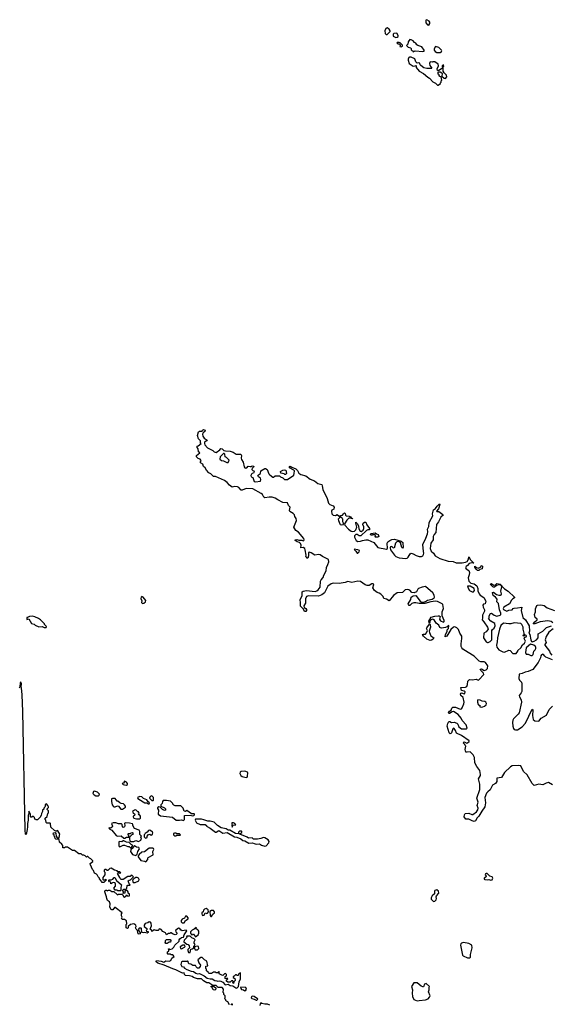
# Model space of a CAD drawing. Extents: x 2219101 to 2444320, y 201258 to 358766.
# Tile 133 of 256: x 2333247 to 2341199, y 286468 to 301212. Entities that reach past the tile are written whole.
import ezdxf

# ---------------------------------------------------------------- set-up
doc = ezdxf.new("R2010")
doc.units = 0

msp = doc.modelspace()

# ---------------------------------------------------------------- linework, layer by layer
at = {"layer": '0CON10XD'}
for points in [[(2338745, 300990), (2338790, 301035), (2338790, 301045), (2338772, 301072), (2338745, 301090), (2338725, 301081), (2338707, 301045), (2338714, 301004), (2338731, 300991), (2338745, 300990)], [(2339365, 301130), (2339381, 301155), (2339380, 301175), (2339370, 301190), (2339335, 301212), (2339322, 301205), (2339324, 301165), (2339345, 301134), (2339365, 301130)], [(2338875, 300948), (2338895, 300952), (2338908, 300962), (2338910, 300975), (2338889, 301009), (2338842, 301008), (2338832, 300995), (2338834, 300964), (2338875, 300948)], [(2338955, 300808), (2338965, 300812), (2338972, 300818), (2338972, 300832), (2338940, 300865), (2338925, 300870), (2338895, 300870), (2338890, 300865), (2338905, 300850), (2338925, 300850), (2338938, 300838), (2338940, 300825), (2338932, 300812), (2338955, 300808)], [(2339135, 300730), (2339142, 300738), (2339164, 300746), (2339275, 300738), (2339297, 300743), (2339299, 300755), (2339264, 300804), (2339203, 300825), (2339188, 300835), (2339175, 300860), (2339151, 300871), (2339132, 300895), (2339105, 300913), (2339085, 300918), (2339058, 300882), (2339054, 300846), (2339032, 300825), (2339059, 300799), (2339095, 300790), (2339102, 300782), (2339103, 300763), (2339112, 300752), (2339130, 300745), (2339135, 300730)], [(2339487, 300723), (2339535, 300723), (2339558, 300735), (2339562, 300745), (2339558, 300755), (2339515, 300794), (2339465, 300813), (2339446, 300775), (2339449, 300755), (2339460, 300735), (2339487, 300723)], [(2339505, 300230), (2339540, 300255), (2339540, 300265), (2339550, 300275), (2339550, 300295), (2339560, 300305), (2339550, 300355), (2339532, 300362), (2339520, 300375), (2339520, 300385), (2339508, 300398), (2339505, 300430), (2339535, 300430), (2339562, 300415), (2339568, 300405), (2339560, 300365), (2339595, 300337), (2339615, 300333), (2339634, 300355), (2339632, 300382), (2339597, 300417), (2339582, 300442), (2339580, 300505), (2339590, 300515), (2339588, 300535), (2339575, 300532), (2339565, 300520), (2339570, 300485), (2339515, 300450), (2339495, 300450), (2339493, 300475), (2339514, 300524), (2339508, 300545), (2339455, 300581), (2339427, 300583), (2339415, 300578), (2339387, 300583), (2339378, 300555), (2339380, 300525), (2339410, 300485), (2339405, 300480), (2339335, 300482), (2339293, 300493), (2339250, 300525), (2339238, 300538), (2339235, 300560), (2339215, 300568), (2339192, 300562), (2339173, 300583), (2339158, 300628), (2339105, 300652), (2339078, 300652), (2339070, 300645), (2339058, 300622), (2339058, 300605), (2339073, 300555), (2339135, 300518), (2339165, 300520), (2339178, 300528), (2339180, 300495), (2339225, 300440), (2339285, 300408), (2339351, 300351), (2339375, 300338), (2339425, 300282), (2339465, 300260), (2339495, 300230), (2339505, 300230)], [(2339265, 292716), (2339214, 292696), (2339202, 292685), (2339184, 292646), (2339148, 292632), (2339115, 292636), (2339085, 292670), (2339055, 292680), (2339015, 292675), (2338975, 292633), (2338895, 292631), (2338841, 292589), (2338775, 292508), (2338735, 292536), (2338693, 292545), (2338683, 292575), (2338650, 292610), (2338625, 292626), (2338595, 292633), (2338553, 292665), (2338529, 292705), (2338544, 292755), (2338535, 292767), (2338515, 292765), (2338475, 292739), (2338445, 292738), (2338415, 292749), (2338345, 292798), (2338305, 292806), (2338217, 292787), (2338155, 292802), (2338115, 292786), (2338025, 292770), (2337935, 292774), (2337905, 292765), (2337858, 292732), (2337805, 292631), (2337765, 292602), (2337715, 292580), (2337565, 292585), (2337537, 292573), (2337521, 292539), (2337522, 292475), (2337498, 292435), (2337500, 292410), (2337525, 292396), (2337535, 292378), (2337536, 292364), (2337528, 292352), (2337505, 292352), (2337494, 292384), (2337445, 292430), (2337449, 292485), (2337440, 292525), (2337472, 292588), (2337472, 292645), (2337485, 292656), (2337535, 292666), (2337665, 292648), (2337692, 292658), (2337713, 292677), (2337740, 292715), (2337747, 292805), (2337757, 292825), (2337789, 292861), (2337797, 292895), (2337829, 292961), (2337835, 293008), (2337855, 293055), (2337872, 293095), (2337867, 293127), (2337775, 293176), (2337741, 293201), (2337715, 293206), (2337664, 293194), (2337605, 293231), (2337575, 293240), (2337568, 293232), (2337568, 293185), (2337555, 293150), (2337545, 293150), (2337535, 293162), (2337528, 293175), (2337530, 293195), (2337519, 293275), (2337511, 293295), (2337485, 293310), (2337453, 293303), (2337458, 293345), (2337448, 293368), (2337434, 293384), (2337400, 293395), (2337370, 293415), (2337370, 293425), (2337395, 293428), (2337425, 293417), (2337465, 293418), (2337485, 293408), (2337498, 293412), (2337503, 293425), (2337495, 293443), (2337416, 293536), (2337379, 293565), (2337350, 293615), (2337389, 293715), (2337382, 293745), (2337362, 293775), (2337357, 293797), (2337339, 293819), (2337289, 293849), (2337284, 293865), (2337292, 293915), (2337269, 293939), (2337255, 293980), (2337185, 293982), (2337108, 294022), (2337070, 294050), (2337025, 294062), (2336977, 294063), (2336912, 294055), (2336900, 294065), (2336881, 294101), (2336859, 294119), (2336735, 294186), (2336635, 294192), (2336575, 294169), (2336558, 294168), (2336524, 294205), (2336505, 294216), (2336465, 294223), (2336425, 294214), (2336385, 294240), (2336350, 294280), (2336312, 294312), (2336175, 294370), (2336145, 294372), (2336104, 294414), (2336075, 294429), (2336043, 294465), (2336023, 294503), (2335995, 294520), (2335987, 294557), (2335950, 294575), (2335950, 294595), (2335960, 294605), (2335958, 294618), (2335945, 294630), (2335915, 294640), (2335892, 294665), (2335892, 294685), (2335940, 294725), (2335923, 294743), (2335918, 294785), (2335900, 294805), (2335900, 294825), (2335915, 294830), (2335960, 294865), (2335952, 294872), (2335950, 294905), (2335924, 294934), (2335908, 294985), (2335922, 295042), (2335935, 295052), (2335975, 295050), (2335980, 295065), (2335995, 295078), (2336022, 295065), (2336018, 295045), (2335993, 295027), (2335983, 295007), (2335988, 294978), (2336008, 294948), (2336050, 294915), (2336046, 294904), (2336025, 294898), (2336012, 294885), (2336010, 294865), (2336016, 294846), (2336055, 294800), (2336135, 294763), (2336155, 294742), (2336185, 294732), (2336239, 294771), (2336255, 294792), (2336277, 294785), (2336302, 294762), (2336324, 294754), (2336395, 294751), (2336438, 294738), (2336485, 294708), (2336557, 294707), (2336566, 294685), (2336561, 294645), (2336566, 294625), (2336589, 294585), (2336604, 294515), (2336614, 294504), (2336625, 294499), (2336645, 294503), (2336665, 294528), (2336695, 294520), (2336715, 294520), (2336725, 294530), (2336748, 294525), (2336745, 294510), (2336735, 294500), (2336722, 294498), (2336720, 294475), (2336735, 294460), (2336750, 294455), (2336756, 294444), (2336746, 294424), (2336725, 294418), (2336714, 294406), (2336703, 294385), (2336710, 294365), (2336736, 294356), (2336755, 294298), (2336775, 294290), (2336848, 294302), (2336853, 294325), (2336848, 294345), (2336817, 294367), (2336810, 294385), (2336821, 294399), (2336850, 294415), (2336854, 294456), (2336915, 294492), (2336925, 294492), (2336950, 294475), (2336975, 294410), (2336988, 294395), (2337035, 294360), (2337045, 294360), (2337068, 294382), (2337135, 294380), (2337150, 294365), (2337185, 294350), (2337210, 294325), (2337255, 294328), (2337346, 294394), (2337352, 294415), (2337356, 294455), (2337349, 294465), (2337282, 294502), (2337285, 294520), (2337295, 294528), (2337320, 294510), (2337378, 294485), (2337405, 294460), (2337422, 294422), (2337450, 294400), (2337525, 294384), (2337591, 294331), (2337655, 294306), (2337707, 294267), (2337765, 294252), (2337774, 294234), (2337780, 294175), (2337845, 294045), (2337864, 293974), (2337885, 293953), (2337936, 293935), (2337953, 293915), (2337945, 293882), (2337915, 293866), (2337909, 293855), (2337917, 293815), (2337935, 293792), (2337971, 293789), (2337995, 293802), (2338028, 293778), (2338030, 293755), (2338010, 293735), (2338018, 293715), (2338034, 293665), (2338043, 293655), (2338065, 293647), (2338090, 293655), (2338090, 293675), (2338080, 293695), (2338080, 293735), (2338070, 293745), (2338068, 293758), (2338055, 293760), (2338040, 293775), (2338053, 293787), (2338078, 293792), (2338090, 293815), (2338105, 293827), (2338115, 293820), (2338120, 293795), (2338132, 293782), (2338177, 293777), (2338195, 293770), (2338210, 293750), (2338228, 293745), (2338225, 293740), (2338210, 293745), (2338210, 293750), (2338172, 293748), (2338140, 293720), (2338108, 293665), (2338110, 293645), (2338166, 293585), (2338204, 293555), (2338225, 293548), (2338257, 293553), (2338277, 293575), (2338290, 293615), (2338274, 293675), (2338275, 293690), (2338300, 293665), (2338315, 293630), (2338320, 293590), (2338340, 293555), (2338355, 293547), (2338384, 293566), (2338396, 293595), (2338396, 293616), (2338380, 293655), (2338383, 293675), (2338403, 293687), (2338425, 293688), (2338440, 293650), (2338478, 293595), (2338478, 293572), (2338455, 293572), (2338435, 293564), (2338352, 293485), (2338325, 293482), (2338295, 293501), (2338275, 293502), (2338256, 293485), (2338253, 293465), (2338281, 293415), (2338305, 293398), (2338345, 293402), (2338375, 293416), (2338426, 293424), (2338455, 293424), (2338545, 293382), (2338605, 293308), (2338735, 293282), (2338750, 293295), (2338746, 293375), (2338755, 293393), (2338785, 293416), (2338815, 293429), (2338855, 293436), (2338955, 293402), (2338977, 293385), (2338980, 293375), (2338982, 293315), (2338975, 293300), (2338965, 293310), (2338941, 293381), (2338915, 293398), (2338888, 293392), (2338867, 293375), (2338850, 293300), (2338835, 293303), (2338813, 293323), (2338795, 293318), (2338791, 293305), (2338796, 293275), (2338855, 293192), (2338876, 293175), (2338924, 293154), (2339025, 293146), (2339045, 293151), (2339060, 293165), (2339089, 293215), (2339105, 293226), (2339134, 293215), (2339177, 293187), (2339225, 293173), (2339256, 293174), (2339275, 293183), (2339288, 293202), (2339293, 293225), (2339289, 293249), (2339276, 293355), (2339323, 293447), (2339348, 293515), (2339353, 293545), (2339349, 293585), (2339367, 293625), (2339373, 293685), (2339427, 293783), (2339424, 293815), (2339436, 293875), (2339466, 293894), (2339490, 293930), (2339525, 293962), (2339532, 293955), (2339510, 293890), (2339480, 293855), (2339485, 293850), (2339515, 293850), (2339578, 293805), (2339582, 293795), (2339548, 293762), (2339511, 293695), (2339481, 293655), (2339474, 293535), (2339446, 293504), (2339432, 293475), (2339432, 293425), (2339397, 293373), (2339386, 293296), (2339401, 293255), (2339436, 293226), (2339464, 293184), (2339533, 293143), (2339656, 293106), (2339729, 293099), (2339775, 293079), (2339865, 293080), (2339915, 293088), (2339939, 293101), (2339962, 293135), (2339965, 293170), (2339989, 293125), (2340038, 293075), (2340030, 293075), (2340030, 293080), (2340008, 293078), (2339973, 293067), (2339945, 293038), (2339924, 293025), (2339914, 293005), (2339925, 292987), (2339965, 292966), (2339977, 292935), (2339973, 292897), (2339954, 292855), (2339967, 292805), (2339995, 292777), (2340045, 292766), (2340083, 292735), (2340101, 292695), (2340102, 292662), (2340121, 292615), (2340137, 292595), (2340188, 292558), (2340219, 292505), (2340208, 292465), (2340185, 292458), (2340173, 292445), (2340180, 292415), (2340201, 292375), (2340198, 292355), (2340168, 292295), (2340170, 292255), (2340164, 292225), (2340188, 292195)], [(2336365, 294583), (2336378, 294618), (2336338, 294658), (2336320, 294665), (2336317, 294707), (2336307, 294717), (2336295, 294718), (2336248, 294665), (2336242, 294632), (2336265, 294612), (2336295, 294608), (2336345, 294583), (2336365, 294583)], [(2337225, 294400), (2337215, 294400), (2337202, 294412), (2337155, 294420), (2337148, 294445), (2337181, 294469), (2337205, 294473), (2337228, 294468), (2337237, 294415), (2337225, 294400)], [(2338605, 293462), (2338570, 293465), (2338560, 293475), (2338570, 293485), (2338565, 293500), (2338525, 293500), (2338518, 293492), (2338505, 293492), (2338490, 293505), (2338505, 293520), (2338565, 293528), (2338582, 293512), (2338610, 293505), (2338620, 293475), (2338605, 293462)], [(2338305, 293222), (2338326, 293245), (2338328, 293265), (2338306, 293276), (2338250, 293285), (2338253, 293275), (2338276, 293256), (2338295, 293222), (2338305, 293222)], [(2340115, 292963), (2340095, 292966), (2340075, 292984), (2340054, 293015), (2340055, 293030), (2340079, 293009), (2340105, 292999), (2340138, 293012), (2340154, 293035), (2340165, 293040), (2340170, 293025), (2340165, 292990), (2340132, 292978), (2340115, 292963)], [(2341215, 289755), (2341155, 289788), (2341121, 289779), (2341075, 289754), (2341015, 289767), (2340945, 289744), (2340915, 289776), (2340836, 289906), (2340783, 289955), (2340745, 290037), (2340716, 290046), (2340615, 290037), (2340587, 290023), (2340501, 289939), (2340455, 289867), (2340386, 289855), (2340384, 289805), (2340365, 289776), (2340321, 289749), (2340285, 289681), (2340249, 289651), (2340232, 289628), (2340207, 289565), (2340214, 289485), (2340207, 289425), (2340158, 289362), (2340117, 289285), (2340091, 289259), (2340065, 289214), (2340045, 289206), (2340014, 289214), (2339965, 289240), (2339922, 289242), (2339897, 289275), (2339899, 289305), (2339911, 289325), (2339965, 289332), (2340012, 289312), (2340025, 289312), (2340080, 289350), (2340102, 289378), (2340104, 289405), (2340092, 289445), (2340103, 289495), (2340083, 289555), (2340131, 289685), (2340132, 289765), (2340109, 289845), (2340138, 289895), (2340139, 289911), (2340131, 289971), (2340085, 290028), (2340053, 290085), (2340051, 290165), (2340029, 290205), (2339985, 290248), (2339942, 290242), (2339922, 290245), (2339912, 290285), (2339920, 290335), (2339910, 290345), (2339908, 290358), (2339880, 290385), (2339895, 290398), (2339935, 290380), (2339945, 290382), (2339972, 290405), (2339972, 290415), (2339857, 290495), (2339780, 290530), (2339765, 290568), (2339745, 290598), (2339735, 290602), (2339728, 290595), (2339708, 290532), (2339698, 290522), (2339685, 290520), (2339672, 290532), (2339643, 290635), (2339650, 290675), (2339665, 290702), (2339682, 290702), (2339705, 290690), (2339745, 290693), (2339787, 290677), (2339800, 290665), (2339815, 290624), (2339855, 290591), (2339926, 290594), (2339940, 290605), (2339925, 290652), (2339866, 290716), (2339850, 290755), (2339808, 290808), (2339735, 290852), (2339714, 290846), (2339675, 290822), (2339665, 290822), (2339663, 290833), (2339674, 290856), (2339703, 290875), (2339709, 290905), (2339725, 290917), (2339765, 290920), (2339835, 290888), (2339855, 290892), (2339865, 290908), (2339893, 290967), (2339898, 290995), (2339881, 291065), (2339845, 291095), (2339840, 291115), (2339845, 291126), (2339855, 291130), (2339895, 291118), (2339906, 291125), (2339910, 291145), (2339895, 291156), (2339855, 291168), (2339847, 291213), (2339915, 291218), (2339935, 291226), (2339948, 291255), (2339951, 291309), (2339978, 291332), (2340019, 291329), (2340075, 291336), (2340105, 291323), (2340115, 291327), (2340189, 291405), (2340185, 291427), (2340144, 291465), (2340133, 291485), (2340155, 291490), (2340195, 291466), (2340224, 291476), (2340244, 291496), (2340249, 291535), (2340217, 291585), (2340195, 291595), (2340145, 291596), (2340119, 291609), (2340045, 291684), (2339955, 291735), (2339875, 291788), (2339859, 291805), (2339850, 291825), (2339849, 291865), (2339863, 291945), (2339862, 291982), (2339830, 292025), (2339811, 292081), (2339785, 292106), (2339755, 292121), (2339735, 292115), (2339698, 292082), (2339635, 291982), (2339612, 291972), (2339616, 292005), (2339639, 292051), (2339642, 292078), (2339662, 292095), (2339665, 292140), (2339640, 292120), (2339618, 292112), (2339555, 292101), (2339544, 292104), (2339532, 292112), (2339516, 292145), (2339478, 292178), (2339449, 292225), (2339425, 292236), (2339387, 292223), (2339375, 292170), (2339368, 292205), (2339404, 292265), (2339455, 292283), (2339505, 292287), (2339522, 292285), (2339537, 292275), (2339529, 292235), (2339541, 292211), (2339585, 292191), (2339595, 292202), (2339596, 292215), (2339568, 292288), (2339569, 292345), (2339585, 292395), (2339575, 292455), (2339565, 292467), (2339495, 292500), (2339465, 292506), (2339395, 292497), (2339305, 292471), (2339225, 292470), (2339175, 292480), (2339145, 292479), (2339111, 292469), (2339085, 292438), (2339075, 292440), (2339062, 292455), (2339058, 292465), (2339098, 292532), (2339103, 292567), (2339135, 292584), (2339175, 292590), (2339237, 292507), (2339255, 292493), (2339275, 292489), (2339319, 292501), (2339345, 292518), (2339415, 292536), (2339446, 292555), (2339451, 292565), (2339446, 292595), (2339425, 292631), (2339315, 292724), (2339265, 292716)], [(2340035, 292644), (2340051, 292665), (2340044, 292695), (2339985, 292729), (2339945, 292730), (2339955, 292698), (2339976, 292665), (2340015, 292646), (2340035, 292644)], [(2340188, 292195), (2340246, 292115), (2340254, 292085), (2340225, 292044), (2340192, 292025), (2340184, 291955), (2340227, 291895), (2340245, 291884), (2340255, 291886), (2340287, 291903), (2340310, 291925), (2340312, 292068), (2340318, 292082), (2340345, 292103), (2340358, 292135), (2340355, 292170), (2340294, 292204), (2340260, 292245), (2340268, 292255), (2340272, 292285), (2340291, 292319), (2340305, 292326), (2340345, 292294), (2340385, 292279), (2340435, 292294), (2340446, 292304), (2340446, 292325), (2340422, 292375), (2340410, 292470), (2340386, 292495), (2340387, 292535), (2340364, 292565), (2340332, 292592), (2340318, 292635), (2340335, 292642), (2340377, 292607), (2340415, 292594), (2340438, 292595), (2340448, 292602), (2340452, 292615), (2340444, 292655), (2340458, 292718), (2340450, 292740), (2340425, 292748), (2340378, 292742), (2340350, 292715), (2340335, 292713), (2340325, 292720), (2340292, 292755), (2340295, 292767), (2340305, 292770), (2340337, 292747), (2340362, 292748), (2340385, 292768), (2340435, 292760), (2340499, 292689), (2340555, 292656), (2340650, 292565), (2340650, 292555), (2340622, 292539), (2340602, 292518), (2340574, 292466), (2340491, 292415), (2340479, 292395), (2340485, 292380), (2340535, 292353), (2340565, 292371), (2340614, 292376), (2340627, 292393), (2340645, 292402), (2340696, 292404), (2340756, 292416), (2340746, 292365), (2340771, 292261), (2340814, 292225), (2340870, 292135), (2340874, 292056), (2340863, 292025), (2340879, 292005), (2340892, 291925), (2340905, 291899), (2340915, 291896), (2340945, 291904), (2340979, 291925), (2341001, 291955), (2341001, 291981), (2341004, 292016), (2341075, 292056), (2341129, 292111), (2341204, 292136)], [(2335085, 292471), (2335105, 292474), (2335131, 292495), (2335132, 292515), (2335095, 292564), (2335075, 292574), (2335065, 292565), (2335060, 292545), (2335072, 292512), (2335071, 292485), (2335085, 292471)], [(2341220, 292180), (2341195, 292199), (2341145, 292209), (2341035, 292196), (2340955, 292166), (2340930, 292165), (2340952, 292198), (2340988, 292225), (2340990, 292235), (2340960, 292260), (2340947, 292305), (2340962, 292345), (2340962, 292388), (2340982, 292438), (2340994, 292446), (2341045, 292449), (2341095, 292438), (2341135, 292404), (2341248, 292365)], [(2333645, 292110), (2333650, 292125), (2333620, 292155), (2333618, 292168), (2333560, 292225), (2333530, 292245), (2333472, 292272), (2333435, 292280), (2333393, 292277), (2333365, 292260), (2333355, 292260), (2333355, 292230), (2333385, 292240), (2333425, 292170), (2333462, 292162), (2333480, 292145), (2333535, 292122), (2333585, 292128), (2333613, 292113), (2333645, 292110)], [(2339385, 291916), (2339339, 291935), (2339285, 291982), (2339273, 292005), (2339285, 292012), (2339315, 292013), (2339330, 292030), (2339347, 292065), (2339334, 292095), (2339336, 292105), (2339375, 292160), (2339386, 292156), (2339391, 292115), (2339373, 292055), (2339379, 292035), (2339397, 291985), (2339442, 291955), (2339431, 291935), (2339405, 291921), (2339385, 291916)], [(2340675, 291722), (2340700, 291755), (2340700, 291765), (2340745, 291804), (2340770, 291850), (2340799, 291875), (2340810, 291895), (2340811, 291905), (2340793, 291947), (2340800, 291960), (2340825, 291972), (2340829, 291985), (2340825, 291992), (2340805, 292000), (2340788, 291982), (2340783, 291983), (2340780, 291995), (2340792, 292008), (2340792, 292028), (2340778, 292085), (2340779, 292115), (2340758, 292158), (2340745, 292170), (2340645, 292180), (2340595, 292168), (2340565, 292168), (2340485, 292178), (2340445, 292140), (2340424, 292085), (2340392, 291955), (2340391, 291895), (2340381, 291845), (2340384, 291815), (2340416, 291776), (2340475, 291746), (2340497, 291743), (2340565, 291769), (2340584, 291764), (2340625, 291723), (2340675, 291722)], [(2341225, 292089), (2341162, 292042), (2341121, 291975), (2341108, 291925), (2341122, 291885), (2341100, 291855), (2341102, 291845), (2341174, 291754), (2341183, 291725), (2341205, 291698)], [(2340915, 291690), (2340928, 291705), (2340938, 291755), (2340958, 291775), (2340968, 291795), (2340967, 291813), (2340962, 291825), (2340937, 291845), (2340887, 291863), (2340823, 291805), (2340814, 291734), (2340825, 291712), (2340855, 291710), (2340895, 291690), (2340915, 291690)], [(2341215, 291625), (2341116, 291665), (2341100, 291680), (2341085, 291708), (2341075, 291712), (2341055, 291702), (2341045, 291688), (2341040, 291655), (2341005, 291585), (2340925, 291483), (2340855, 291450), (2340806, 291444), (2340765, 291421), (2340719, 291411), (2340712, 291345), (2340725, 291321), (2340752, 291292), (2340759, 291265), (2340757, 291153), (2340749, 291131), (2340720, 291095), (2340723, 291075), (2340750, 291030), (2340755, 290995), (2340719, 290835), (2340706, 290814), (2340635, 290741), (2340626, 290725), (2340620, 290690), (2340626, 290635), (2340636, 290596), (2340645, 290584), (2340665, 290578), (2340695, 290580), (2340765, 290624), (2340815, 290680), (2340915, 290890), (2340923, 290873), (2340918, 290795), (2340928, 290735), (2340955, 290713), (2341014, 290706), (2341048, 290752), (2341125, 290799), (2341168, 290882), (2341219, 290931)], [(2333362, 289128), (2333361, 289085), (2333345, 289013), (2333334, 289014), (2333330, 289075), (2333295, 290855), (2333284, 291105), (2333276, 291205), (2333270, 291215), (2333272, 291265), (2333265, 291290), (2333252, 291285), (2333250, 291215), (2333240, 291205)], [(2340155, 290918), (2340175, 290924), (2340202, 290935), (2340223, 290955), (2340230, 290975), (2340220, 290995), (2340205, 291003), (2340166, 291006), (2340135, 291023), (2340102, 291028), (2340094, 291016), (2340093, 290995), (2340105, 290960), (2340115, 290950), (2340128, 290948), (2340132, 290922), (2340155, 290918)], [(2336635, 289863), (2336649, 289871), (2336653, 289885), (2336658, 289935), (2336653, 289943), (2336615, 289960), (2336558, 289952), (2336547, 289943), (2336540, 289925), (2336554, 289894), (2336575, 289880), (2336635, 289863)], [(2334845, 289752), (2334858, 289762), (2334860, 289775), (2334846, 289796), (2334827, 289807), (2334812, 289808), (2334810, 289795), (2334798, 289782), (2334780, 289775), (2334795, 289760), (2334813, 289753), (2334845, 289752)], [(2334388, 289588), (2334425, 289592), (2334438, 289602), (2334440, 289615), (2334410, 289645), (2334365, 289658), (2334350, 289655), (2334342, 289625), (2334360, 289605), (2334388, 289588)], [(2335185, 289470), (2335190, 289485), (2335170, 289500), (2335149, 289529), (2335099, 289549), (2335074, 289574), (2335045, 289580), (2335010, 289565), (2335015, 289552), (2335095, 289498), (2335117, 289487), (2335147, 289487), (2335175, 289470), (2335185, 289470)], [(2335245, 289520), (2335250, 289525), (2335250, 289565), (2335230, 289585), (2335215, 289590), (2335192, 289568), (2335190, 289555), (2335225, 289520), (2335245, 289520)], [(2336385, 286460), (2336360, 286505), (2336340, 286515), (2336330, 286525), (2336330, 286535), (2336310, 286555), (2336320, 286565), (2336320, 286595), (2336300, 286615), (2336300, 286635), (2336290, 286645), (2336297, 286695), (2336275, 286722), (2336215, 286720), (2336185, 286748), (2336135, 286750), (2336075, 286790), (2336045, 286790), (2335995, 286822), (2335965, 286850), (2335905, 286850), (2335848, 286868), (2335825, 286887), (2335785, 286896), (2335725, 286900), (2335713, 286913), (2335705, 286938), (2335683, 286933), (2335585, 286986), (2335538, 286998), (2335408, 287055), (2335314, 287086), (2335286, 287105), (2335286, 287115), (2335295, 287122), (2335363, 287113), (2335405, 287100), (2335435, 287118), (2335485, 287112), (2335506, 287124), (2335522, 287158), (2335560, 287185), (2335537, 287207), (2335515, 287210), (2335505, 287220), (2335465, 287220), (2335460, 287225), (2335460, 287255), (2335480, 287265), (2335480, 287285), (2335472, 287298), (2335485, 287300), (2335495, 287290), (2335529, 287301), (2335552, 287325), (2335567, 287353), (2335630, 287415), (2335630, 287435), (2335641, 287449), (2335665, 287468), (2335698, 287472), (2335705, 287510), (2335748, 287568), (2335735, 287578), (2335675, 287570), (2335665, 287580), (2335655, 287580), (2335640, 287605), (2335624, 287606), (2335580, 287575), (2335582, 287555), (2335597, 287537), (2335598, 287525), (2335588, 287512), (2335575, 287508), (2335533, 287523), (2335515, 287540), (2335505, 287540), (2335495, 287530), (2335475, 287530), (2335445, 287510), (2335428, 287538), (2335387, 287557), (2335365, 287590), (2335345, 287598), (2335330, 287595), (2335330, 287585), (2335317, 287573), (2335287, 287573), (2335258, 287582), (2335225, 287560), (2335218, 287578), (2335200, 287595), (2335217, 287645), (2335212, 287685), (2335205, 287700), (2335185, 287704), (2335165, 287690), (2335123, 287677), (2335108, 287655), (2335110, 287635), (2335150, 287605), (2335150, 287585), (2335140, 287575), (2335142, 287562), (2335168, 287558), (2335168, 287542), (2335155, 287532), (2335115, 287542), (2335095, 287538), (2335072, 287542), (2335070, 287605), (2335065, 287610), (2335035, 287610), (2335020, 287585), (2335022, 287572), (2335050, 287545), (2335050, 287525), (2335035, 287518), (2335020, 287525), (2335010, 287575), (2334990, 287595), (2334980, 287615), (2334990, 287635), (2334983, 287653), (2334955, 287672), (2334905, 287662), (2334870, 287635), (2334870, 287615), (2334858, 287602), (2334842, 287612), (2334840, 287665), (2334848, 287675), (2334847, 287717), (2334817, 287737), (2334785, 287740), (2334772, 287752), (2334778, 287775), (2334770, 287795), (2334770, 287825), (2334778, 287838), (2334675, 287920), (2334665, 287920), (2334640, 287885), (2334625, 287882), (2334615, 287890), (2334594, 287925), (2334602, 287975), (2334588, 288005), (2334562, 288025), (2334548, 288055), (2334547, 288077), (2334520, 288155), (2334522, 288168), (2334535, 288180), (2334545, 288180), (2334555, 288170), (2334575, 288178), (2334595, 288177), (2334625, 288160), (2334655, 288160), (2334703, 288113), (2334715, 288110), (2334725, 288120), (2334775, 288120), (2334788, 288108), (2334801, 288081), (2334813, 288073), (2334840, 288095), (2334845, 288110), (2334865, 288090), (2334888, 288092), (2334887, 288117), (2334870, 288135), (2334870, 288155), (2334858, 288168), (2334832, 288178), (2334820, 288165), (2334818, 288132), (2334795, 288130), (2334790, 288135), (2334800, 288145), (2334800, 288155), (2334790, 288165), (2334790, 288175), (2334805, 288190), (2334835, 288190), (2334848, 288202), (2334855, 288248), (2334865, 288252), (2334895, 288250), (2334900, 288255), (2334883, 288273), (2334870, 288315), (2334883, 288327), (2334905, 288330), (2334950, 288375), (2334930, 288395), (2334915, 288400), (2334897, 288383), (2334865, 288380), (2334795, 288338), (2334758, 288338), (2334747, 288367), (2334710, 288425), (2334725, 288440), (2334735, 288430), (2334760, 288435), (2334745, 288450), (2334715, 288450), (2334707, 288467), (2334665, 288478), (2334615, 288508), (2334595, 288500), (2334565, 288470), (2334555, 288470), (2334535, 288488), (2334523, 288487), (2334510, 288475), (2334508, 288458), (2334520, 288445), (2334522, 288408), (2334490, 288365), (2334490, 288335), (2334495, 288330), (2334525, 288330), (2334535, 288340), (2334540, 288325), (2334505, 288290), (2334482, 288292), (2334470, 288305), (2334468, 288318), (2334440, 288345), (2334440, 288355), (2334420, 288375), (2334408, 288408), (2334398, 288418), (2334365, 288430), (2334352, 288472), (2334338, 288488), (2334308, 288558), (2334300, 288565), (2334300, 288575), (2334340, 288605), (2334340, 288615), (2334310, 288645), (2334290, 288655), (2334265, 288680), (2334255, 288680), (2334245, 288670), (2334225, 288690), (2334205, 288700), (2334185, 288700), (2334165, 288720), (2334132, 288722), (2334065, 288770), (2334035, 288770), (2333962, 288822), (2333925, 288820), (2333915, 288810), (2333892, 288812), (2333890, 288845), (2333876, 288866), (2333840, 288895), (2333838, 288938), (2333785, 288940), (2333775, 288950), (2333770, 288975), (2333760, 288985), (2333760, 289005), (2333750, 289015), (2333752, 289038), (2333775, 289040), (2333788, 289028), (2333790, 288985), (2333805, 288960), (2333838, 288962), (2333840, 288995), (2333848, 289015), (2333818, 289068), (2333805, 289070), (2333798, 289062), (2333785, 289060), (2333765, 289070), (2333715, 289120), (2333710, 289175), (2333705, 289180), (2333655, 289180), (2333643, 289193), (2333640, 289225), (2333630, 289235), (2333630, 289255), (2333658, 289282), (2333670, 289325), (2333680, 289335), (2333677, 289367), (2333660, 289385), (2333660, 289395), (2333677, 289413), (2333678, 289425), (2333670, 289445), (2333648, 289468), (2333630, 289455), (2333630, 289435), (2333622, 289418), (2333610, 289405), (2333608, 289392), (2333590, 289375), (2333590, 289355), (2333573, 289327), (2333570, 289295), (2333560, 289285), (2333560, 289275), (2333515, 289230), (2333495, 289230), (2333488, 289238), (2333475, 289240), (2333470, 289265), (2333447, 289287), (2333428, 289272), (2333415, 289270), (2333410, 289275), (2333408, 289315), (2333385, 289360), (2333383, 289325), (2333373, 289295), (2333376, 289225), (2333363, 289175), (2333362, 289128)], [(2334785, 289389), (2334832, 289418), (2334832, 289435), (2334817, 289457), (2334799, 289469), (2334764, 289474), (2334744, 289484), (2334715, 289510), (2334705, 289510), (2334675, 289548), (2334635, 289552), (2334620, 289545), (2334618, 289505), (2334632, 289455), (2334645, 289434), (2334655, 289426), (2334674, 289426), (2334712, 289438), (2334725, 289436), (2334761, 289391), (2334785, 289389)], [(2335695, 289222), (2335712, 289238), (2335710, 289295), (2335795, 289302), (2335835, 289290), (2335850, 289295), (2335860, 289305), (2335860, 289315), (2335855, 289320), (2335815, 289320), (2335745, 289368), (2335725, 289358), (2335705, 289360), (2335690, 289405), (2335655, 289440), (2335575, 289442), (2335555, 289450), (2335540, 289465), (2335540, 289475), (2335505, 289510), (2335445, 289520), (2335395, 289520), (2335383, 289507), (2335380, 289475), (2335360, 289455), (2335360, 289435), (2335415, 289412), (2335430, 289395), (2335430, 289375), (2335415, 289372), (2335383, 289383), (2335348, 289418), (2335327, 289427), (2335308, 289412), (2335308, 289398), (2335322, 289375), (2335320, 289315), (2335355, 289290), (2335535, 289270), (2335588, 289228), (2335635, 289224), (2335665, 289232), (2335695, 289222)], [(2334995, 289246), (2335045, 289248), (2335054, 289256), (2335056, 289286), (2335045, 289302), (2335030, 289305), (2335020, 289315), (2335032, 289328), (2335025, 289350), (2335015, 289350), (2334985, 289378), (2334964, 289376), (2334932, 289358), (2334942, 289335), (2334968, 289315), (2334962, 289295), (2334944, 289285), (2334942, 289275), (2334955, 289256), (2334995, 289246)], [(2335025, 288904), (2335061, 288925), (2335070, 288955), (2335060, 288965), (2335060, 288975), (2335070, 288985), (2335043, 289013), (2335044, 289055), (2335035, 289077), (2334962, 289102), (2334938, 289145), (2334939, 289159), (2334932, 289172), (2334891, 289181), (2334826, 289184), (2334816, 289174), (2334821, 289145), (2334816, 289125), (2334795, 289114), (2334783, 289125), (2334779, 289159), (2334771, 289171), (2334725, 289169), (2334686, 289186), (2334645, 289186), (2334622, 289175), (2334637, 289135), (2334629, 289121), (2334605, 289108), (2334585, 289110), (2334580, 289105), (2334595, 289090), (2334626, 289076), (2334692, 288995), (2334708, 288988), (2334765, 288989), (2334805, 288957), (2334822, 288958), (2334845, 288973), (2334878, 288972), (2334880, 288995), (2334862, 289018), (2334873, 289027), (2334902, 289028), (2334913, 289037), (2334935, 289040), (2334940, 289035), (2334938, 289012), (2334922, 289008), (2334888, 288972), (2334888, 288945), (2334896, 288916), (2334907, 288907), (2334955, 288906), (2334985, 288922), (2335025, 288904)], [(2336915, 288836), (2336935, 288841), (2336976, 288885), (2336978, 288908), (2336965, 288932), (2336915, 288963), (2336895, 288966), (2336855, 288950), (2336805, 288940), (2336745, 288940), (2336725, 288960), (2336668, 288958), (2336652, 288972), (2336540, 289015), (2336542, 289028), (2336555, 289030), (2336568, 289042), (2336570, 289055), (2336565, 289060), (2336535, 289060), (2336520, 289045), (2336515, 289020), (2336475, 289028), (2336390, 289075), (2336365, 289077), (2336335, 289096), (2336263, 289113), (2336205, 289148), (2336154, 289194), (2336095, 289212), (2336061, 289211), (2336003, 289233), (2335965, 289240), (2335875, 289240), (2335870, 289225), (2335894, 289184), (2335945, 289163), (2336022, 289162), (2336040, 289145), (2336040, 289135), (2336096, 289106), (2336175, 289048), (2336185, 289048), (2336225, 289070), (2336285, 289032), (2336349, 289039), (2336458, 288975), (2336495, 288971), (2336555, 288947), (2336585, 288922), (2336615, 288918), (2336675, 288880), (2336727, 288887), (2336754, 288874), (2336785, 288868), (2336835, 288872), (2336865, 288853), (2336915, 288836)], [(2336425, 289120), (2336440, 289150), (2336480, 289155), (2336465, 289178), (2336445, 289187), (2336420, 289185), (2336420, 289165), (2336430, 289155), (2336422, 289145), (2336425, 289120)], [(2335128, 288958), (2335145, 288960), (2335152, 288968), (2335153, 288987), (2335175, 289012), (2335195, 289016), (2335215, 289000), (2335232, 289015), (2335238, 289035), (2335233, 289045), (2335205, 289073), (2335195, 289076), (2335175, 289070), (2335156, 289044), (2335122, 289028), (2335120, 289015), (2335110, 289005), (2335110, 288975), (2335128, 288958)], [(2335585, 288990), (2335595, 289000), (2335645, 289000), (2335650, 289005), (2335635, 289020), (2335595, 289020), (2335585, 289030), (2335565, 289030), (2335550, 289025), (2335550, 289005), (2335563, 288993), (2335585, 288990)], [(2334915, 288810), (2334932, 288838), (2334932, 288852), (2334915, 288860), (2334885, 288892), (2334844, 288894), (2334805, 288918), (2334795, 288918), (2334775, 288902), (2334736, 288904), (2334728, 288892), (2334729, 288845), (2334735, 288830), (2334745, 288824), (2334795, 288852), (2334815, 288852), (2334865, 288832), (2334882, 288832), (2334902, 288812), (2334915, 288810)], [(2334985, 288698), (2335004, 288716), (2335012, 288755), (2335041, 288795), (2335027, 288817), (2334995, 288821), (2334965, 288843), (2334953, 288837), (2334945, 288812), (2334907, 288783), (2334902, 288755), (2334935, 288713), (2334985, 288698)], [(2335135, 288603), (2335162, 288635), (2335162, 288655), (2335171, 288669), (2335242, 288705), (2335240, 288755), (2335254, 288785), (2335249, 288799), (2335237, 288807), (2335186, 288804), (2335115, 288754), (2335074, 288746), (2335036, 288714), (2335019, 288691), (2335017, 288675), (2335061, 288621), (2335113, 288613), (2335135, 288603)], [(2340295, 288326), (2340315, 288331), (2340327, 288355), (2340316, 288376), (2340278, 288388), (2340239, 288429), (2340225, 288429), (2340215, 288421), (2340211, 288405), (2340223, 288385), (2340218, 288372), (2340194, 288356), (2340194, 288344), (2340205, 288336), (2340240, 288330), (2340265, 288336), (2340295, 288326)], [(2334755, 288170), (2334715, 288170), (2334705, 288180), (2334675, 288180), (2334653, 288207), (2334680, 288235), (2334678, 288275), (2334665, 288288), (2334645, 288292), (2334612, 288272), (2334608, 288298), (2334592, 288302), (2334580, 288315), (2334580, 288325), (2334585, 288330), (2334615, 288330), (2334638, 288342), (2334662, 288368), (2334668, 288368), (2334695, 288320), (2334770, 288255), (2334760, 288215), (2334760, 288175), (2334755, 288170)], [(2334975, 288290), (2335030, 288315), (2335033, 288335), (2335025, 288358), (2335005, 288368), (2334983, 288367), (2334952, 288348), (2334932, 288328), (2334945, 288290), (2334975, 288290)], [(2339435, 288008), (2339455, 288012), (2339477, 288035), (2339483, 288055), (2339476, 288076), (2339480, 288095), (2339518, 288135), (2339511, 288165), (2339485, 288182), (2339455, 288175), (2339451, 288165), (2339454, 288125), (2339415, 288095), (2339400, 288065), (2339403, 288045), (2339435, 288008)], [(2335985, 287800), (2336005, 287802), (2336022, 287838), (2336045, 287830), (2336055, 287832), (2336072, 287855), (2336068, 287885), (2336035, 287902), (2336010, 287895), (2335995, 287880), (2335990, 287855), (2335973, 287837), (2335970, 287825), (2335978, 287805), (2335985, 287800)], [(2336115, 287782), (2336134, 287816), (2336162, 287838), (2336162, 287855), (2336145, 287873), (2336115, 287873), (2336093, 287857), (2336095, 287800), (2336104, 287784), (2336115, 287782)], [(2335705, 287690), (2335727, 287723), (2335765, 287750), (2335767, 287765), (2335745, 287788), (2335725, 287790), (2335710, 287760), (2335677, 287743), (2335660, 287725), (2335660, 287705), (2335675, 287690), (2335705, 287690)], [(2335875, 287480), (2335915, 287508), (2335928, 287535), (2335928, 287565), (2335919, 287579), (2335905, 287590), (2335880, 287595), (2335890, 287605), (2335885, 287620), (2335858, 287592), (2335825, 287580), (2335800, 287555), (2335800, 287535), (2335810, 287525), (2335812, 287512), (2335825, 287510), (2335832, 287518), (2335845, 287520), (2335875, 287480)], [(2335455, 287380), (2335435, 287380), (2335422, 287392), (2335430, 287405), (2335430, 287425), (2335445, 287440), (2335498, 287438), (2335510, 287425), (2335505, 287400), (2335485, 287400), (2335455, 287380)], [(2335795, 287243), (2335807, 287293), (2335825, 287297), (2335850, 287315), (2335853, 287337), (2335867, 287353), (2335870, 287365), (2335858, 287385), (2335858, 287405), (2335870, 287435), (2335858, 287448), (2335820, 287465), (2335795, 287490), (2335745, 287490), (2335740, 287485), (2335750, 287475), (2335705, 287430), (2335703, 287405), (2335745, 287370), (2335766, 287366), (2335782, 287345), (2335787, 287313), (2335760, 287290), (2335760, 287275), (2335774, 287244), (2335795, 287243)], [(2339975, 287163), (2339993, 287175), (2339993, 287215), (2340017, 287315), (2340012, 287352), (2339968, 287378), (2339885, 287393), (2339856, 287385), (2339846, 287375), (2339842, 287355), (2339871, 287205), (2339881, 287195), (2339945, 287166), (2339975, 287163)], [(2335665, 287300), (2335712, 287325), (2335720, 287335), (2335713, 287353), (2335685, 287356), (2335645, 287330), (2335650, 287305), (2335665, 287300)], [(2335905, 287283), (2335928, 287305), (2335923, 287333), (2335905, 287338), (2335862, 287328), (2335862, 287305), (2335874, 287284), (2335905, 287283)], [(2336495, 286711), (2336520, 286735), (2336530, 286805), (2336548, 286852), (2336548, 286938), (2336522, 286918), (2336515, 286900), (2336495, 286900), (2336488, 286908), (2336475, 286910), (2336455, 286890), (2336440, 286885), (2336442, 286872), (2336467, 286857), (2336472, 286835), (2336470, 286825), (2336450, 286805), (2336445, 286780), (2336430, 286795), (2336440, 286805), (2336435, 286820), (2336415, 286820), (2336395, 286800), (2336358, 286798), (2336340, 286815), (2336342, 286828), (2336358, 286848), (2336345, 286860), (2336335, 286850), (2336320, 286855), (2336320, 286885), (2336335, 286890), (2336342, 286905), (2336340, 286915), (2336325, 286928), (2336310, 286925), (2336285, 286900), (2336273, 286903), (2336230, 286925), (2336230, 286955), (2336225, 286960), (2336205, 286940), (2336185, 286940), (2336175, 286950), (2336145, 286950), (2336115, 286930), (2336075, 286930), (2336068, 286948), (2336042, 286972), (2336040, 286995), (2336030, 287005), (2336032, 287038), (2336060, 287045), (2336048, 287115), (2336010, 287135), (2335977, 287167), (2335955, 287168), (2335910, 287135), (2335928, 287088), (2335950, 287055), (2335948, 287032), (2335925, 287010), (2335905, 287010), (2335885, 287030), (2335875, 287050), (2335838, 287048), (2335805, 287070), (2335782, 287072), (2335770, 287085), (2335768, 287108), (2335755, 287118), (2335745, 287110), (2335675, 287107), (2335668, 287102), (2335658, 287065), (2335670, 287035), (2335698, 287028), (2335711, 287011), (2335745, 286992), (2335810, 286965), (2335845, 286959), (2335884, 286934), (2335905, 286926), (2335935, 286928), (2336004, 286894), (2336050, 286860), (2336095, 286850), (2336125, 286852), (2336165, 286826), (2336198, 286818), (2336205, 286813), (2336235, 286820), (2336257, 286817), (2336288, 286798), (2336322, 286762), (2336365, 286772), (2336395, 286748), (2336437, 286747), (2336478, 286715), (2336495, 286711)], [(2339195, 286521), (2339225, 286523), (2339317, 286533), (2339355, 286552), (2339378, 286575), (2339388, 286595), (2339362, 286655), (2339370, 286685), (2339370, 286725), (2339377, 286737), (2339325, 286780), (2339301, 286769), (2339285, 286730), (2339275, 286730), (2339255, 286738), (2339195, 286788), (2339145, 286792), (2339108, 286735), (2339123, 286685), (2339117, 286635), (2339123, 286585), (2339142, 286542), (2339195, 286521)], [(2336165, 286680), (2336140, 286685), (2336128, 286718), (2336112, 286732), (2336112, 286738), (2336145, 286740), (2336180, 286715), (2336180, 286695), (2336165, 286680)], [(2336615, 286672), (2336629, 286681), (2336638, 286695), (2336628, 286718), (2336552, 286725), (2336554, 286704), (2336565, 286688), (2336595, 286683), (2336615, 286672)], [(2336795, 286528), (2336808, 286545), (2336805, 286550), (2336756, 286586), (2336725, 286588), (2336715, 286580), (2336710, 286565), (2336720, 286555), (2336756, 286546), (2336785, 286528), (2336795, 286528)], [(2336990, 286455), (2336955, 286470), (2336915, 286468), (2336868, 286478), (2336855, 286490), (2336842, 286475), (2336838, 286452)], [(2336430, 286455), (2336428, 286468), (2336415, 286470), (2336405, 286460)]]:
    msp.add_lwpolyline(points, dxfattribs=at)

doc.saveas('drawing.dxf')
